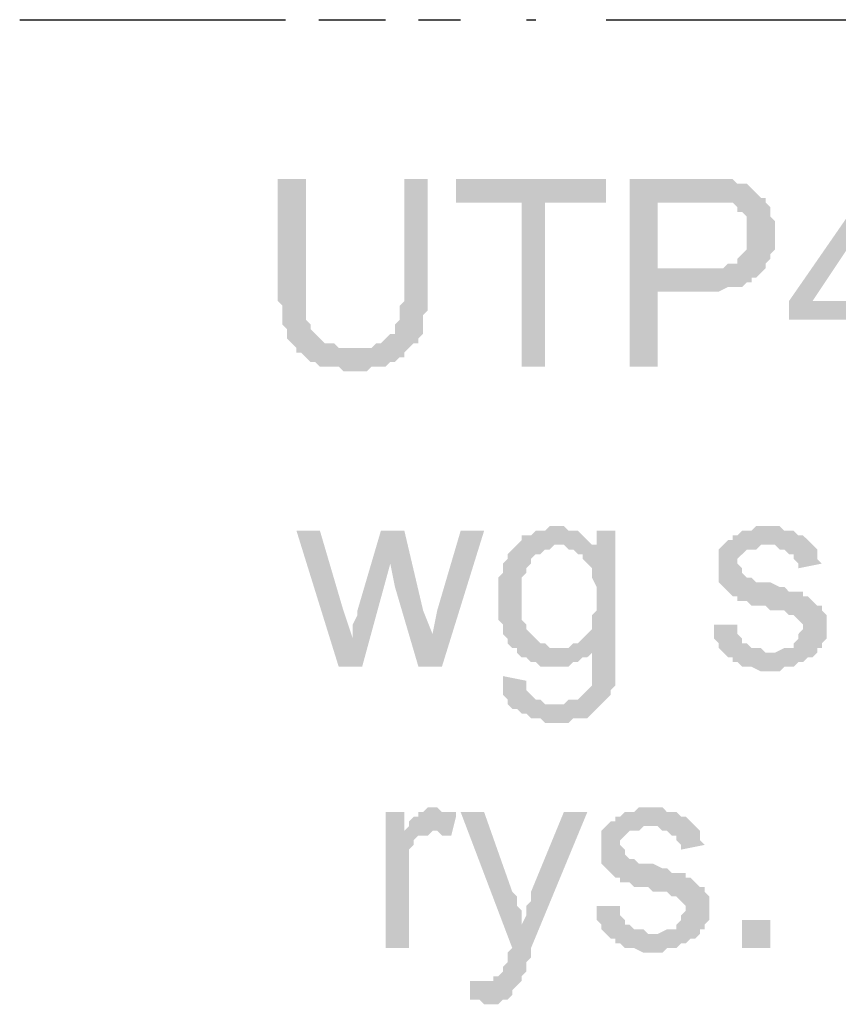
# Model space of a CAD drawing. Header units: millimetres. Extents: x 282377 to 1404227, y -783705 to 1038705.
# Tile 139 of 243: x 382993 to 383067, y 8381 to 8470. Entities that reach past the tile are written whole.
import ezdxf

# ---------------------------------------------------------------- set-up
doc = ezdxf.new("R2010")
doc.units = ezdxf.units.MM
doc.linetypes.add('ACAD_ISO08W100', pattern=[36, 24, -3, 6, -3])
doc.layers.add('!!ELEKTRYKA', color=7, linetype='Continuous')

msp = doc.modelspace()

# ---------------------------------------------------------------- hatches: boundary and pattern name
at = {"layer": '!!ELEKTRYKA', "linetype": 'ACAD_ISO08W100'}
for points in [[(383018.554, 8456.003), (383016.013, 8456.003), (383016.013, 8446.266), (383016.013, 8446.266), (383016.013, 8445.419), (383016.013, 8444.996), (383016.437, 8444.572), (383016.437, 8444.149), (383016.437, 8443.726), (383016.437, 8443.302), (383016.437, 8442.879), (383016.86, 8442.456), (383016.86, 8442.032), (383016.86, 8442.032), (383016.86, 8441.609), (383017.283, 8441.186), (383017.707, 8440.762), (383022.787, 8440.762), (383022.364, 8440.762), (383021.94, 8440.762), (383021.517, 8440.762), (383021.094, 8441.186), (383020.67, 8441.186), (383020.247, 8441.186), (383019.824, 8441.609), (383019.4, 8442.032), (383019.4, 8442.032), (383018.977, 8442.456), (383018.977, 8442.879), (383018.554, 8443.302), (383018.554, 8443.726), (383018.554, 8444.149), (383018.554, 8444.572), (383018.554, 8444.996), (383018.554, 8445.842), (383018.554, 8446.266)], [(383029.56, 8456.003), (383027.444, 8456.003), (383027.444, 8444.996), (383027.02, 8444.572), (383027.02, 8444.149), (383027.02, 8443.726), (383027.02, 8443.302), (383026.597, 8442.879), (383026.597, 8442.456), (383026.597, 8442.032), (383026.174, 8442.032), (383026.174, 8442.032), (383025.75, 8441.609), (383025.75, 8441.609), (383025.327, 8441.186), (383024.904, 8441.186), (383024.48, 8440.762), (383023.634, 8440.762), (383023.21, 8440.762), (383022.787, 8440.762), (383017.707, 8440.762), (383017.707, 8440.339), (383018.13, 8440.339), (383018.554, 8439.916), (383018.977, 8439.492), (383019.4, 8439.492), (383019.4, 8439.492), (383019.824, 8439.069), (383020.247, 8439.069), (383020.67, 8439.069), (383021.517, 8439.069), (383021.94, 8438.646), (383022.364, 8438.646), (383022.787, 8438.646), (383023.21, 8438.646), (383024.057, 8438.646), (383024.48, 8439.069), (383024.904, 8439.069), (383025.327, 8439.069), (383025.75, 8439.069), (383026.174, 8439.492), (383026.597, 8439.492), (383027.02, 8439.916), (383027.444, 8439.916), (383027.444, 8440.339), (383027.867, 8440.762), (383028.29, 8441.186), (383028.714, 8441.186), (383028.714, 8441.609), (383029.137, 8442.032), (383029.137, 8442.456), (383029.137, 8442.879), (383029.137, 8443.302), (383029.137, 8443.726), (383029.56, 8444.149), (383029.56, 8444.572), (383029.56, 8444.996), (383029.56, 8445.842), (383029.56, 8446.266)], [(383045.648, 8456.003), (383032.101, 8456.003), (383032.101, 8453.886), (383038.027, 8453.886), (383038.027, 8439.069), (383040.144, 8439.069), (383040.144, 8453.886), (383045.648, 8453.886)], [(383054.114, 8456.003), (383047.764, 8456.003), (383047.764, 8439.069), (383050.304, 8439.069), (383050.304, 8445.842), (383054.538, 8445.842), (383054.961, 8445.842), (383055.384, 8445.842), (383055.808, 8445.842), (383056.655, 8446.266), (383057.078, 8446.266), (383057.501, 8446.266), (383057.925, 8446.266), (383058.348, 8446.689), (383058.771, 8446.689), (383058.771, 8447.112), (383059.195, 8447.112), (383059.618, 8447.536), (383059.618, 8447.536), (383050.304, 8447.959), (383050.304, 8453.886), (383054.538, 8453.886), (383060.041, 8454.309), (383059.618, 8454.309), (383059.195, 8454.733), (383058.771, 8455.156), (383058.771, 8455.156), (383058.348, 8455.579), (383057.925, 8455.579), (383057.501, 8455.579), (383057.078, 8456.003), (383056.655, 8456.003), (383056.231, 8456.003), (383055.808, 8456.003), (383055.384, 8456.003), (383054.961, 8456.003)], [(383071.472, 8456.003), (383069.778, 8456.003), (383062.158, 8444.996), (383062.158, 8443.302), (383069.355, 8443.302), (383069.355, 8439.069), (383071.472, 8439.069), (383071.472, 8443.302), (383073.588, 8443.302), (383073.588, 8444.996), (383071.472, 8444.996), (383064.275, 8444.996), (383069.355, 8452.616)], [(383071.472, 8456.003), (383069.355, 8452.616), (383069.355, 8444.996), (383064.275, 8444.996), (383071.472, 8444.996)], [(383060.041, 8454.309), (383054.538, 8453.886), (383057.078, 8453.886), (383057.501, 8453.463), (383057.501, 8453.039), (383057.925, 8453.039), (383057.925, 8453.039), (383058.348, 8452.616), (383058.348, 8452.193), (383058.348, 8451.769), (383058.348, 8450.923), (383058.348, 8450.923), (383058.348, 8450.499), (383058.348, 8449.652), (383058.348, 8449.652), (383057.925, 8449.229), (383057.501, 8448.806), (383057.501, 8448.806), (383057.501, 8448.382), (383057.078, 8448.382), (383056.655, 8448.382), (383056.231, 8447.959), (383055.808, 8447.959), (383054.961, 8447.959), (383054.538, 8447.959), (383050.304, 8447.959), (383059.618, 8447.536), (383060.041, 8447.959), (383060.041, 8448.382), (383060.465, 8448.806), (383060.465, 8449.229), (383060.888, 8449.652), (383060.888, 8450.076), (383060.888, 8450.499), (383060.888, 8450.923), (383060.888, 8451.346), (383060.888, 8451.769), (383060.888, 8452.193), (383060.465, 8452.616), (383060.465, 8453.039), (383060.465, 8453.463), (383060.041, 8453.886)], [(383040.991, 8424.675), (383040.991, 8424.675), (383040.567, 8424.675), (383040.144, 8424.252), (383039.721, 8424.252), (383039.297, 8424.252), (383038.874, 8423.828), (383038.451, 8423.828), (383038.027, 8423.828), (383038.027, 8423.405), (383037.604, 8422.982), (383041.414, 8422.982), (383041.837, 8422.982), (383042.261, 8422.558), (383044.801, 8422.982), (383044.801, 8422.982), (383044.378, 8422.982), (383043.954, 8423.405), (383043.531, 8423.828), (383043.531, 8423.828), (383043.107, 8424.252), (383042.684, 8424.252), (383042.261, 8424.252), (383041.837, 8424.675)], [(383060.041, 8424.675), (383059.195, 8424.675), (383058.771, 8424.252), (383057.925, 8424.252), (383057.501, 8423.828), (383057.078, 8423.828), (383057.078, 8423.405), (383056.655, 8423.405), (383056.231, 8422.982), (383060.465, 8422.982), (383060.465, 8422.982), (383060.888, 8422.982), (383061.311, 8422.558), (383061.735, 8422.558), (383062.158, 8422.135), (383062.581, 8422.135), (383062.581, 8421.712), (383063.005, 8421.288), (383063.005, 8420.865), (383065.121, 8421.288), (383065.121, 8421.288), (383064.698, 8421.712), (383064.698, 8422.135), (383064.698, 8422.558), (383064.275, 8422.982), (383064.275, 8422.982), (383063.851, 8423.405), (383063.428, 8423.828), (383063.005, 8423.828), (383062.581, 8424.252), (383062.581, 8424.252), (383062.158, 8424.252), (383061.735, 8424.252), (383061.311, 8424.675), (383060.465, 8424.675)], [(383019.824, 8424.252), (383017.707, 8424.252), (383021.517, 8411.975), (383022.787, 8414.515), (383021.94, 8417.055)], [(383027.444, 8424.252), (383025.327, 8424.252), (383023.21, 8417.055), (383023.21, 8416.632), (383022.787, 8415.785), (383022.787, 8415.362), (383022.787, 8414.938), (383022.787, 8414.515), (383022.787, 8414.515), (383021.517, 8411.975), (383023.634, 8411.975), (383026.174, 8421.288)], [(383027.444, 8424.252), (383026.174, 8421.288), (383026.597, 8419.172), (383028.714, 8411.975), (383029.984, 8414.938), (383029.137, 8417.055)], [(383034.641, 8424.252), (383032.524, 8424.252), (383030.407, 8417.055), (383029.984, 8414.938), (383028.714, 8411.975), (383030.831, 8411.975)], [(383046.494, 8424.252), (383044.801, 8424.252), (383044.801, 8422.982), (383042.261, 8422.558), (383042.684, 8422.558), (383043.107, 8422.135), (383043.531, 8422.135), (383043.531, 8421.712), (383043.954, 8421.288), (383043.954, 8421.288), (383044.378, 8420.865), (383044.378, 8420.442), (383044.378, 8420.018), (383044.801, 8419.172), (383044.801, 8418.748), (383044.801, 8418.325), (383044.801, 8417.902), (383044.801, 8417.055), (383044.378, 8416.632), (383044.378, 8416.208), (383044.378, 8415.785), (383044.378, 8415.362), (383043.954, 8414.938), (383043.954, 8414.938), (383043.531, 8414.515), (383043.107, 8414.092), (383042.684, 8414.092), (383042.261, 8413.668), (383041.837, 8413.668), (383041.414, 8413.668), (383046.494, 8413.668)], [(383037.604, 8422.982), (383037.181, 8422.558), (383036.757, 8422.135), (383036.757, 8421.712), (383036.334, 8421.288), (383036.334, 8421.288), (383036.334, 8420.865), (383036.334, 8420.442), (383035.911, 8420.018), (383035.911, 8419.595), (383035.911, 8419.172), (383035.911, 8418.748), (383035.911, 8418.325), (383035.911, 8418.325), (383035.911, 8417.478), (383035.911, 8417.055), (383035.911, 8416.632), (383035.911, 8416.208), (383036.334, 8415.785), (383036.334, 8415.362), (383036.334, 8414.938), (383036.757, 8414.515), (383036.757, 8414.092), (383037.181, 8413.668), (383037.604, 8413.668), (383037.604, 8413.245), (383038.027, 8412.822), (383038.451, 8412.822), (383038.874, 8412.398), (383039.297, 8412.398), (383039.721, 8411.975), (383040.144, 8411.975), (383040.567, 8411.975), (383040.991, 8411.975), (383041.414, 8411.975), (383041.837, 8411.975), (383042.261, 8411.975), (383042.684, 8412.398), (383043.107, 8412.398), (383043.531, 8412.822), (383043.954, 8412.822), (383044.378, 8413.245), (383044.378, 8413.668), (383046.494, 8413.668), (383041.414, 8413.668), (383040.991, 8413.668), (383040.567, 8413.668), (383040.144, 8414.092), (383039.721, 8414.092), (383039.297, 8414.515), (383038.874, 8414.938), (383038.874, 8414.938), (383038.874, 8414.938), (383038.451, 8415.362), (383038.451, 8415.785), (383038.027, 8416.208), (383038.027, 8416.632), (383038.027, 8417.055), (383038.027, 8417.902), (383038.027, 8418.325), (383038.027, 8418.748), (383038.027, 8419.172), (383038.027, 8419.595), (383038.027, 8420.018), (383038.451, 8420.442), (383038.451, 8420.865), (383038.874, 8421.288), (383038.874, 8421.712), (383039.297, 8422.135), (383039.721, 8422.135), (383040.144, 8422.558), (383040.567, 8422.558), (383040.991, 8422.982), (383041.414, 8422.982)], [(383056.231, 8422.982), (383055.808, 8422.558), (383055.808, 8422.558), (383055.808, 8420.865), (383055.808, 8420.865), (383055.808, 8420.018), (383055.808, 8419.595), (383056.231, 8419.172), (383056.231, 8419.172), (383056.655, 8418.748), (383057.078, 8418.325), (383057.501, 8418.325), (383057.501, 8418.325), (383057.501, 8417.902), (383057.925, 8417.902), (383058.348, 8417.902), (383058.771, 8417.478), (383059.195, 8417.478), (383060.041, 8417.478), (383060.465, 8417.055), (383060.888, 8417.055), (383061.735, 8417.055), (383062.158, 8416.632), (383062.581, 8416.632), (383062.581, 8416.632), (383063.005, 8416.208), (383063.428, 8415.785), (383063.428, 8415.362), (383063.428, 8415.362), (383063.005, 8414.938), (383063.005, 8414.515), (383062.581, 8414.092), (383062.581, 8413.668), (383062.158, 8413.668), (383061.735, 8413.668), (383060.888, 8413.245), (383060.465, 8413.245), (383056.231, 8413.245), (383056.655, 8412.822), (383057.078, 8412.822), (383057.078, 8412.822), (383057.078, 8412.398), (383057.501, 8412.398), (383057.925, 8411.975), (383058.348, 8411.975), (383058.771, 8411.975), (383059.618, 8411.552), (383060.041, 8411.552), (383060.465, 8411.552), (383060.888, 8411.552), (383061.311, 8411.552), (383061.735, 8411.975), (383062.158, 8411.975), (383062.581, 8411.975), (383063.005, 8412.398), (383063.428, 8412.398), (383063.851, 8412.822), (383064.275, 8412.822), (383064.698, 8413.245), (383064.698, 8413.668), (383065.121, 8413.668), (383065.121, 8414.092), (383065.545, 8414.515), (383065.545, 8414.938), (383065.545, 8415.785), (383065.545, 8415.785), (383065.545, 8416.208), (383065.545, 8416.632), (383065.121, 8417.055), (383065.121, 8417.478), (383064.698, 8417.478), (383064.275, 8417.902), (383063.851, 8418.325), (383063.428, 8418.325), (383063.428, 8418.748), (383063.005, 8418.748), (383062.581, 8418.748), (383062.158, 8418.748), (383061.735, 8419.172), (383061.311, 8419.172), (383060.465, 8419.595), (383060.465, 8419.595), (383059.618, 8419.595), (383059.195, 8419.595), (383058.771, 8420.018), (383058.771, 8420.018), (383058.771, 8420.018), (383058.348, 8420.018), (383057.925, 8420.442), (383057.925, 8420.865), (383057.501, 8421.288), (383057.501, 8421.712), (383057.925, 8422.135), (383058.348, 8422.558), (383058.348, 8422.558), (383058.771, 8422.558), (383059.195, 8422.558), (383059.618, 8422.982), (383060.465, 8422.982)], [(383057.501, 8415.785), (383055.384, 8415.785), (383055.384, 8414.515), (383055.808, 8414.092), (383055.808, 8413.668), (383056.231, 8413.245), (383060.465, 8413.245), (383060.465, 8413.245), (383060.041, 8413.245), (383059.618, 8413.668), (383059.195, 8413.668), (383058.771, 8413.668), (383058.348, 8414.092), (383057.925, 8414.092), (383057.925, 8414.515), (383057.501, 8414.938), (383057.501, 8415.362)], [(383046.494, 8413.668), (383044.378, 8413.668), (383044.378, 8410.705), (383044.378, 8410.705), (383044.378, 8410.281), (383043.954, 8409.858), (383043.531, 8409.435), (383043.531, 8409.435), (383043.531, 8409.435), (383043.107, 8409.011), (383042.684, 8409.011), (383042.261, 8409.011), (383041.837, 8408.588), (383040.991, 8408.588), (383036.757, 8408.588), (383037.181, 8408.165), (383037.604, 8408.165), (383037.604, 8408.165), (383038.027, 8407.741), (383038.451, 8407.741), (383038.874, 8407.318), (383039.297, 8407.318), (383039.721, 8407.318), (383040.144, 8406.895), (383040.567, 8406.895), (383040.991, 8406.895), (383041.414, 8406.895), (383042.261, 8406.895), (383042.684, 8407.318), (383043.107, 8407.318), (383043.531, 8407.318), (383043.954, 8407.318), (383044.378, 8407.741), (383044.378, 8407.741), (383044.801, 8408.165), (383045.224, 8408.588), (383045.648, 8409.011), (383045.648, 8409.011), (383046.071, 8409.435), (383046.071, 8409.858), (383046.494, 8410.281), (383046.494, 8410.705), (383046.494, 8410.705), (383046.494, 8411.552), (383046.494, 8411.975), (383046.494, 8412.398), (383046.494, 8412.822)], [(383036.334, 8411.128), (383036.334, 8409.435), (383036.757, 8409.011), (383036.757, 8408.588), (383040.991, 8408.588), (383040.567, 8408.588), (383040.144, 8408.588), (383039.721, 8409.011), (383039.297, 8409.011), (383038.874, 8409.435), (383038.874, 8409.435), (383038.451, 8409.858), (383038.451, 8410.281), (383038.451, 8410.705)], [(383027.444, 8398.851), (383025.75, 8398.851), (383025.75, 8386.574), (383027.867, 8386.574), (383027.867, 8392.924), (383027.867, 8392.924), (383027.867, 8393.771), (383027.867, 8394.194), (383027.867, 8394.618), (383027.867, 8395.041), (383027.867, 8395.464), (383028.29, 8395.888), (383028.29, 8396.311), (383028.714, 8396.734), (383029.137, 8396.734), (383029.56, 8396.734), (383029.984, 8397.158), (383027.444, 8397.158)], [(383029.984, 8399.275), (383029.984, 8399.275), (383029.56, 8399.275), (383029.137, 8398.851), (383028.714, 8398.851), (383028.714, 8398.428), (383028.29, 8398.428), (383027.867, 8398.004), (383027.867, 8397.581), (383027.444, 8397.158), (383029.984, 8397.158), (383030.407, 8397.158), (383030.831, 8396.734), (383031.254, 8396.734), (383031.677, 8396.734), (383032.101, 8398.428), (383032.101, 8398.851), (383031.254, 8398.851), (383030.831, 8398.851), (383030.407, 8399.275)], [(383034.641, 8398.851), (383032.524, 8398.851), (383037.181, 8386.574), (383038.027, 8388.691), (383038.027, 8389.114), (383038.027, 8389.538), (383038.027, 8389.961), (383037.604, 8390.384), (383037.604, 8390.808), (383037.604, 8391.231), (383037.181, 8391.654)], [(383043.954, 8398.851), (383041.837, 8398.851), (383038.874, 8391.654), (383038.874, 8391.654), (383038.874, 8391.231), (383038.874, 8390.808), (383038.451, 8390.384), (383038.451, 8389.961), (383038.451, 8389.538), (383038.027, 8388.691), (383037.181, 8386.574), (383037.181, 8386.574), (383036.757, 8386.151), (383036.757, 8385.728), (383036.757, 8385.304), (383036.334, 8384.881), (383036.334, 8384.457), (383036.334, 8384.457), (383035.911, 8384.034), (383035.487, 8384.034), (383035.487, 8383.611), (383035.064, 8383.611), (383034.641, 8383.611), (383038.027, 8383.611), (383038.027, 8383.611), (383038.027, 8384.034), (383038.451, 8384.457), (383038.451, 8384.881), (383038.451, 8385.304), (383038.874, 8385.728), (383038.874, 8386.574)], [(383049.458, 8399.275), (383048.611, 8399.275), (383048.188, 8398.851), (383047.341, 8398.851), (383046.918, 8398.428), (383046.494, 8398.428), (383046.494, 8398.004), (383046.071, 8398.004), (383045.648, 8397.581), (383049.881, 8397.581), (383049.881, 8397.581), (383050.304, 8397.581), (383050.728, 8397.158), (383051.151, 8397.158), (383051.574, 8396.734), (383051.998, 8396.734), (383051.998, 8396.311), (383052.421, 8395.888), (383052.421, 8395.464), (383054.538, 8395.888), (383054.538, 8395.888), (383054.114, 8396.311), (383054.114, 8396.734), (383054.114, 8397.158), (383053.691, 8397.581), (383053.691, 8397.581), (383053.268, 8398.004), (383052.844, 8398.428), (383052.421, 8398.428), (383051.998, 8398.851), (383051.998, 8398.851), (383051.574, 8398.851), (383051.151, 8398.851), (383050.728, 8399.275), (383049.881, 8399.275)], [(383045.648, 8397.581), (383045.224, 8397.158), (383045.224, 8397.158), (383045.224, 8395.464), (383045.224, 8395.464), (383045.224, 8394.618), (383045.224, 8394.194), (383045.648, 8393.771), (383045.648, 8393.771), (383046.071, 8393.348), (383046.494, 8392.924), (383046.918, 8392.924), (383046.918, 8392.924), (383046.918, 8392.501), (383047.341, 8392.501), (383047.764, 8392.501), (383048.188, 8392.078), (383048.611, 8392.078), (383049.458, 8392.078), (383049.881, 8391.654), (383050.304, 8391.654), (383051.151, 8391.654), (383051.574, 8391.231), (383051.998, 8391.231), (383051.998, 8391.231), (383052.421, 8390.808), (383052.844, 8390.384), (383052.844, 8389.961), (383052.844, 8389.961), (383052.421, 8389.538), (383052.421, 8389.114), (383051.998, 8388.691), (383051.998, 8388.268), (383051.574, 8388.268), (383051.151, 8388.268), (383050.304, 8387.844), (383049.881, 8387.844), (383045.648, 8387.844), (383046.071, 8387.421), (383046.494, 8387.421), (383046.494, 8387.421), (383046.494, 8386.998), (383046.918, 8386.998), (383047.341, 8386.574), (383047.764, 8386.574), (383048.188, 8386.574), (383049.034, 8386.151), (383049.458, 8386.151), (383049.881, 8386.151), (383050.304, 8386.151), (383050.728, 8386.151), (383051.151, 8386.574), (383051.574, 8386.574), (383051.998, 8386.574), (383052.421, 8386.998), (383052.844, 8386.998), (383053.268, 8387.421), (383053.691, 8387.421), (383054.114, 8387.844), (383054.114, 8388.268), (383054.538, 8388.268), (383054.538, 8388.691), (383054.961, 8389.114), (383054.961, 8389.538), (383054.961, 8390.384), (383054.961, 8390.384), (383054.961, 8390.808), (383054.961, 8391.231), (383054.538, 8391.654), (383054.538, 8392.078), (383054.114, 8392.078), (383053.691, 8392.501), (383053.268, 8392.924), (383052.844, 8392.924), (383052.844, 8393.348), (383052.421, 8393.348), (383051.998, 8393.348), (383051.574, 8393.348), (383051.151, 8393.771), (383050.728, 8393.771), (383049.881, 8394.194), (383049.881, 8394.194), (383049.034, 8394.194), (383048.611, 8394.194), (383048.188, 8394.618), (383048.188, 8394.618), (383048.188, 8394.618), (383047.764, 8394.618), (383047.341, 8395.041), (383047.341, 8395.464), (383046.918, 8395.888), (383046.918, 8396.311), (383047.341, 8396.734), (383047.764, 8397.158), (383047.764, 8397.158), (383048.188, 8397.158), (383048.611, 8397.158), (383049.034, 8397.581), (383049.881, 8397.581)], [(383046.918, 8390.384), (383044.801, 8390.384), (383044.801, 8389.114), (383045.224, 8388.691), (383045.224, 8388.268), (383045.648, 8387.844), (383049.881, 8387.844), (383049.881, 8387.844), (383049.458, 8387.844), (383049.034, 8388.268), (383048.611, 8388.268), (383048.188, 8388.268), (383047.764, 8388.691), (383047.341, 8388.691), (383047.341, 8389.114), (383046.918, 8389.538), (383046.918, 8389.961)], [(383033.371, 8383.611), (383033.371, 8381.917), (383034.217, 8381.917), (383034.641, 8381.494), (383035.064, 8381.494), (383035.487, 8381.494), (383035.911, 8381.494), (383036.334, 8381.917), (383036.757, 8381.917), (383036.757, 8381.917), (383037.181, 8382.341), (383037.181, 8382.764), (383037.604, 8383.187), (383038.027, 8383.611), (383034.641, 8383.611), (383034.217, 8383.611), (383033.794, 8383.611)]]:
    msp.add_hatch(color=7, dxfattribs=at).paths.add_polyline_path(points)

# ---------------------------------------------------------------- linework, layer by layer
at = {"layer": '!!ELEKTRYKA', "color": 1, "linetype": 'ACAD_ISO08W100', "lineweight": -3}
for points in [[(382992.73, 8470.396), (383032.524, 8470.396)], [(383038.451, 8470.396), (383039.297, 8470.396)], [(383045.648, 8470.396), (383093.485, 8470.396)]]:
    msp.add_lwpolyline(points, dxfattribs=at)
at = {"layer": '!!ELEKTRYKA', "color": 7, "linetype": 'ACAD_ISO08W100', "lineweight": -3}
msp.add_solid([(383057.925, 8386.574), (383057.925, 8389.114), (383060.465, 8386.574), (383060.465, 8389.114)], dxfattribs=at)

doc.saveas('drawing.dxf')
